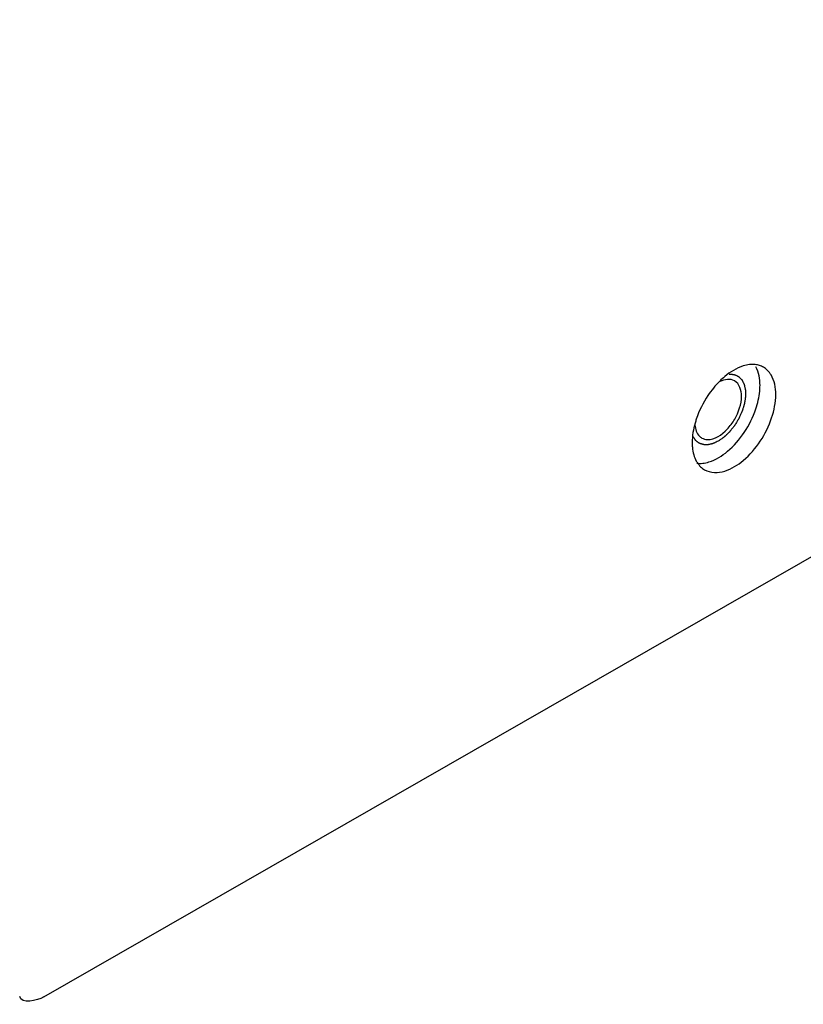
# Model space of a CAD drawing. Header units: millimetres. Extents: x 0 to 4195, y 0 to 2965.
# Tile 14 of 67: x 3794 to 3834, y 1668 to 1719. Entities that reach past the tile are written whole.
import ezdxf

# ---------------------------------------------------------------- set-up
doc = ezdxf.new("R2010")
doc.units = ezdxf.units.MM
doc.header["$LTSCALE"] = 231.275
doc.layers.get('0').update_dxf_attribs({"linetype": 'CONTINUOUS'})
doc.layers.add('ALL_AXIS', color=7, linetype='CONTINUOUS')
doc.layers.add('ALL_ROUND', color=7, linetype='CONTINUOUS')

msp = doc.modelspace()

# ---------------------------------------------------------------- linework, layer by layer
at = {"color": 2, "linetype": 'Continuous'}
for points, knots in [([(3830.5924, 1700.8312), (3830.6272, 1700.8284), (3830.6795, 1700.8242), (3830.7406, 1700.8193), (3830.7754, 1700.8165), (3830.8016, 1700.8145), (3830.8276, 1700.812), (3830.85, 1700.8116), (3830.8645, 1700.8038), (3830.8796, 1700.7973), (3830.8983, 1700.7888), (3830.9208, 1700.7787), (3830.9509, 1700.7652), (3830.9884, 1700.7484), (3831.0259, 1700.7315), (3831.0521, 1700.7197), (3831.0653, 1700.7139), (3831.0728, 1700.7104), (3831.0784, 1700.7039), (3831.086, 1700.6968), (3831.0978, 1700.6849), (3831.1128, 1700.6703), (3831.1307, 1700.6526), (3831.1545, 1700.629), (3831.1843, 1700.5995), (3831.2112, 1700.573), (3831.229, 1700.5553), (3831.2366, 1700.548), (3831.2424, 1700.542), (3831.2473, 1700.5381), (3831.2502, 1700.5318), (3831.2545, 1700.5237), (3831.2596, 1700.5134), (3831.268, 1700.4971), (3831.2784, 1700.4767), (3831.2908, 1700.4523), (3831.3075, 1700.4196), (3831.3241, 1700.387), (3831.3408, 1700.3544), (3831.3512, 1700.334), (3831.3595, 1700.3176), (3831.3657, 1700.3054), (3831.371, 1700.2953), (3831.3729, 1700.2847), (3831.3752, 1700.2745), (3831.3779, 1700.2617), (3831.3823, 1700.2412), (3831.39, 1700.2053), (3831.401, 1700.1541), (3831.4119, 1700.1028), (3831.4207, 1700.0618), (3831.4262, 1700.0362), (3831.4307, 1700.0157), (3831.4332, 1700.0028), (3831.4358, 1699.9928), (3831.4353, 1699.9809), (3831.4358, 1699.9609), (3831.4357, 1699.9318), (3831.4361, 1699.8857), (3831.4363, 1699.8278), (3831.4367, 1699.7701), (3831.4369, 1699.7238), (3831.4372, 1699.695), (3831.437, 1699.6717), (3831.438, 1699.6548), (3831.4347, 1699.6359), (3831.4308, 1699.6109), (3831.4257, 1699.5796), (3831.4176, 1699.5296), (3831.4075, 1699.467), (3831.3974, 1699.4044), (3831.3893, 1699.3544), (3831.3843, 1699.3231), (3831.3802, 1699.298), (3831.3775, 1699.2793), (3831.3706, 1699.2598), (3831.3628, 1699.234), (3831.3527, 1699.2016), (3831.3367, 1699.1499), (3831.3166, 1699.0853), (3831.2965, 1699.0207), (3831.2805, 1698.969), (3831.2684, 1698.9302), (3831.2586, 1698.8979), (3831.2463, 1698.8724), (3831.229, 1698.8341), (3831.2026, 1698.7767), (3831.1677, 1698.7), (3831.1385, 1698.6362), (3831.1153, 1698.5851), (3831.1003, 1698.5533), (3831.0895, 1698.5275), (3831.0783, 1698.5091), (3831.0669, 1698.4907), (3831.0444, 1698.454), (3831.0105, 1698.3989), (3830.9653, 1698.3254), (3830.9276, 1698.2642), (3830.8976, 1698.2151), (3830.8785, 1698.1848), (3830.8639, 1698.1597), (3830.846, 1698.139), (3830.8161, 1698.1007), (3830.7726, 1698.047), (3830.7207, 1697.9822), (3830.6775, 1697.9282), (3830.6472, 1697.8905), (3830.6299, 1697.8689), (3830.619, 1697.8556), (3830.6105, 1697.8444), (3830.601, 1697.8352), (3830.5844, 1697.8194), (3830.5511, 1697.7876), (3830.5036, 1697.7423), (3830.456, 1697.6969), (3830.418, 1697.6607), (3830.3894, 1697.6335), (3830.3657, 1697.6107), (3830.3466, 1697.5928), (3830.3278, 1697.5738), (3830.3023, 1697.5572), (3830.2621, 1697.5287), (3830.2115, 1697.4937), (3830.1308, 1697.4374), (3830.0703, 1697.3952), (3830.0299, 1697.3671)], [0, 0, 0, 0, 0.03125, 0.046875, 0.0546875, 0.0625, 0.0703125, 0.078125, 0.0820312, 0.0859375, 0.09375, 0.1015625, 0.109375, 0.125, 0.140625, 0.1484375, 0.1523438, 0.1542969, 0.15625, 0.1601562, 0.1640625, 0.171875, 0.1796875, 0.1875, 0.203125, 0.21875, 0.2226562, 0.2265625, 0.2285156, 0.2304688, 0.2324219, 0.234375, 0.2382812, 0.2421875, 0.25, 0.2578125, 0.265625, 0.28125, 0.2890625, 0.296875, 0.3007812, 0.3046875, 0.3085938, 0.3105469, 0.3125, 0.3164062, 0.3203125, 0.328125, 0.34375, 0.359375, 0.3671875, 0.375, 0.3789062, 0.3828125, 0.3847656, 0.3867188, 0.390625, 0.3984375, 0.40625, 0.421875, 0.4375, 0.4453125, 0.453125, 0.4570312, 0.4609375, 0.4648438, 0.46875, 0.4765625, 0.484375, 0.5, 0.515625, 0.5234375, 0.53125, 0.5351562, 0.5390625, 0.5429688, 0.546875, 0.5546875, 0.5625, 0.578125, 0.59375, 0.6015625, 0.609375, 0.6171875, 0.6210938, 0.625, 0.640625, 0.65625, 0.671875, 0.6796875, 0.6875, 0.6914062, 0.6953125, 0.6992188, 0.703125, 0.71875, 0.734375, 0.75, 0.7578125, 0.765625, 0.7695312, 0.7734375, 0.78125, 0.796875, 0.8125, 0.828125, 0.8359375, 0.8398438, 0.84375, 0.8457031, 0.8476562, 0.8515625, 0.859375, 0.875, 0.890625, 0.8984375, 0.90625, 0.9140625, 0.9179688, 0.921875, 0.9296875, 0.9375, 0.953125, 0.96875, 1, 1, 1, 1]), ([(3830.0299, 1697.3671), (3829.9968, 1697.3517), (3829.9471, 1697.3287), (3829.8809, 1697.2979), (3829.8395, 1697.2787), (3829.8063, 1697.2633), (3829.7857, 1697.2538), (3829.7711, 1697.2469), (3829.7629, 1697.2434), (3829.7548, 1697.2419), (3829.7446, 1697.2393), (3829.7202, 1697.2337), (3829.6836, 1697.225), (3829.6348, 1697.2136), (3829.586, 1697.2021), (3829.5495, 1697.1936), (3829.5251, 1697.1877), (3829.515, 1697.1856), (3829.5067, 1697.1832), (3829.4991, 1697.183), (3829.486, 1697.1836), (3829.4671, 1697.1839), (3829.437, 1697.1847), (3829.3994, 1697.1856), (3829.3617, 1697.1865), (3829.3316, 1697.1872), (3829.309, 1697.1878), (3829.2902, 1697.1883), (3829.277, 1697.1885), (3829.2695, 1697.1889), (3829.2637, 1697.1884), (3829.2589, 1697.1907), (3829.2522, 1697.1928), (3829.2406, 1697.1969), (3829.224, 1697.2025), (3829.204, 1697.2093), (3829.1774, 1697.2184), (3829.1442, 1697.2297), (3829.1109, 1697.2411), (3829.0843, 1697.2501), (3829.0678, 1697.2559), (3829.056, 1697.2597), (3829.0496, 1697.2623), (3829.0443, 1697.267), (3829.0373, 1697.2721), (3829.0207, 1697.2851), (3828.9958, 1697.3042), (3828.9627, 1697.3299), (3828.9295, 1697.3555), (3828.9047, 1697.3748), (3828.8881, 1697.3875), (3828.8813, 1697.393), (3828.8755, 1697.3969), (3828.871, 1697.4027), (3828.8638, 1697.4138), (3828.8531, 1697.4292), (3828.8361, 1697.4542), (3828.8149, 1697.4852), (3828.7809, 1697.5349), (3828.7554, 1697.5722), (3828.7384, 1697.5971)], [0, 0, 0, 0, 0.0625, 0.09375, 0.125, 0.140625, 0.15625, 0.1640625, 0.1679688, 0.171875, 0.1796875, 0.1875, 0.21875, 0.25, 0.28125, 0.3125, 0.3203125, 0.328125, 0.3320312, 0.3359375, 0.34375, 0.359375, 0.375, 0.40625, 0.4375, 0.453125, 0.46875, 0.484375, 0.4921875, 0.4960938, 0.5, 0.5039062, 0.5078125, 0.515625, 0.53125, 0.546875, 0.5625, 0.59375, 0.625, 0.640625, 0.65625, 0.6640625, 0.6679688, 0.671875, 0.6796875, 0.6875, 0.71875, 0.75, 0.78125, 0.8125, 0.8203125, 0.828125, 0.8320312, 0.8359375, 0.84375, 0.859375, 0.875, 0.90625, 0.9375, 1, 1, 1, 1])]:
    msp.add_open_spline(points, degree=3, knots=knots, dxfattribs=at)
at = {"layer": 'ALL_AXIS', "color": 7, "linetype": 'Continuous'}
for centre, radius, start, end in [((3832.9773, 1697.5877), 4.0641, 130.03149, 134.84671), ((3833.2176, 1697.0615), 4.5536, 161.47172, 164.13711), ((3831.3193, 1697.2994), 2.6329, 179.94428, 185.36247), ((3830.0585, 1696.9704), 1.3187, 208.53521, 212.05986)]:
    msp.add_arc(centre, radius, start, end, dxfattribs=at)
for points, knots in [([(3831.9433, 1701.3186), (3831.8437, 1701.3298), (3831.6326, 1701.3274), (3831.4271, 1701.2822), (3831.323, 1701.25)], [0, 0, 0, 0, 0.4790916, 1, 1, 1, 1]), ([(3832.3584, 1701.1859), (3832.2959, 1701.2216), (3832.161, 1701.2806), (3832.0169, 1701.3103), (3831.9433, 1701.3186)], [0, 0, 0, 0, 0.4927542, 1, 1, 1, 1]), ([(3832.756, 1700.7902), (3832.7061, 1700.8727), (3832.5899, 1701.0238), (3832.4384, 1701.1403), (3832.3584, 1701.1859)], [0, 0, 0, 0, 0.5112343, 1, 1, 1, 1]), ([(3832.1721, 1699.9476), (3832.1769, 1699.9974), (3832.1841, 1700.0955), (3832.1866, 1700.194), (3832.1866, 1700.2424)], [0, 0, 0, 0, 0.5075463, 1, 1, 1, 1]), ([(3829.184, 1697.5308), (3829.269, 1697.4821), (3829.7589, 1697.3613), (3830.2255, 1697.7041), (3830.49, 1697.9827)], [0, 0, 0, 0, 0.2031886, 1, 1, 1, 1]), ([(3829.0654, 1697.6211), (3829.0833, 1697.6035), (3829.1209, 1697.5708), (3829.1625, 1697.5431), (3829.184, 1697.5308)], [0, 0, 0, 0, 0.5027782, 1, 1, 1, 1]), ([(3828.698, 1697.0534), (3828.7102, 1696.9239), (3828.7531, 1696.678), (3828.8435, 1696.4443), (3828.9, 1696.3405)], [0, 0, 0, 0, 0.5238496, 1, 1, 1, 1]), ([(3828.9298, 1696.2258), (3829.0293, 1696.2146), (3829.2404, 1696.217), (3829.446, 1696.2622), (3829.55, 1696.2944)], [0, 0, 0, 0, 0.4790916, 1, 1, 1, 1]), ([(3828.9409, 1696.2704), (3828.9902, 1696.1918), (3829.104, 1696.0476), (3829.2506, 1695.9361), (3829.3278, 1695.892)], [0, 0, 0, 0, 0.5105261, 1, 1, 1, 1])]:
    msp.add_open_spline(points, degree=3, knots=knots, dxfattribs=at)
for points in [[(3831.323, 1701.25), (3830.9706, 1701.1412), (3830.6459, 1700.9364), (3830.3632, 1700.6995)], [(3832.1866, 1700.2424), (3832.1866, 1700.5707), (3832.13, 1700.9156), (3831.973, 1701.2039)], [(3832.9998, 1699.776), (3832.9998, 1700.1237), (3832.9359, 1700.4927), (3832.756, 1700.7902)], [(3830.1112, 1700.4691), (3829.8825, 1700.242), (3829.6775, 1699.9891), (3829.4984, 1699.7211)], [(3830.8759, 1700.48), (3830.6591, 1700.6042), (3830.3523, 1700.557), (3830.127, 1700.4491)], [(3831.232, 1699.6949), (3831.232, 1699.9823), (3831.1252, 1700.3371), (3830.8759, 1700.48)], [(3831.973, 1699.0359), (3832.0719, 1699.3309), (3832.1425, 1699.638), (3832.1721, 1699.9476)], [(3832.7862, 1698.5695), (3832.9159, 1698.9568), (3832.9998, 1699.3676), (3832.9998, 1699.776)], [(3829.4984, 1699.7211), (3829.248, 1699.3463), (3829.0432, 1698.9359), (3828.9, 1698.5085)], [(3830.8799, 1698.5083), (3831.0863, 1698.8655), (3831.232, 1699.2823), (3831.232, 1699.6949)], [(3831.3746, 1697.8233), (3831.625, 1698.1981), (3831.8299, 1698.6085), (3831.973, 1699.0359)], [(3828.8374, 1698.3061), (3828.7449, 1697.9805), (3828.6864, 1697.6405), (3828.6864, 1697.302)], [(3830.49, 1697.9827), (3830.6401, 1698.1409), (3830.7708, 1698.3194), (3830.8799, 1698.5083)], [(3831.323, 1696.3785), (3831.9961, 1696.9426), (3832.5072, 1697.7368), (3832.7862, 1698.5695)], [(3828.8321, 1698.2019), (3828.8481, 1697.9939), (3828.9167, 1697.7674), (3829.0654, 1697.6211)], [(3830.5098, 1696.8449), (3830.8434, 1697.1245), (3831.1328, 1697.4614), (3831.3746, 1697.8233)], [(3829.55, 1696.2944), (3829.9024, 1696.4032), (3830.2272, 1696.608), (3830.5098, 1696.8449)], [(3830.3632, 1695.828), (3830.7156, 1695.9368), (3831.0404, 1696.1415), (3831.323, 1696.3785)], [(3829.3278, 1695.892), (3829.6281, 1695.7206), (3830.0328, 1695.7259), (3830.3632, 1695.828)]]:
    msp.add_open_spline(points, degree=3, dxfattribs=at)
at = {"layer": 'ALL_ROUND', "color": 7, "linetype": 'Continuous'}
msp.add_line((3795.2403, 1668.6978), (3903.2155, 1730.6298), dxfattribs=at)
msp.add_open_spline([(3795.2403, 1668.6978), (3794.8782, 1668.4901), (3794.0737, 1668.315), (3793.9882, 1668.7236)], degree=3, dxfattribs=at)

doc.saveas('drawing.dxf')
